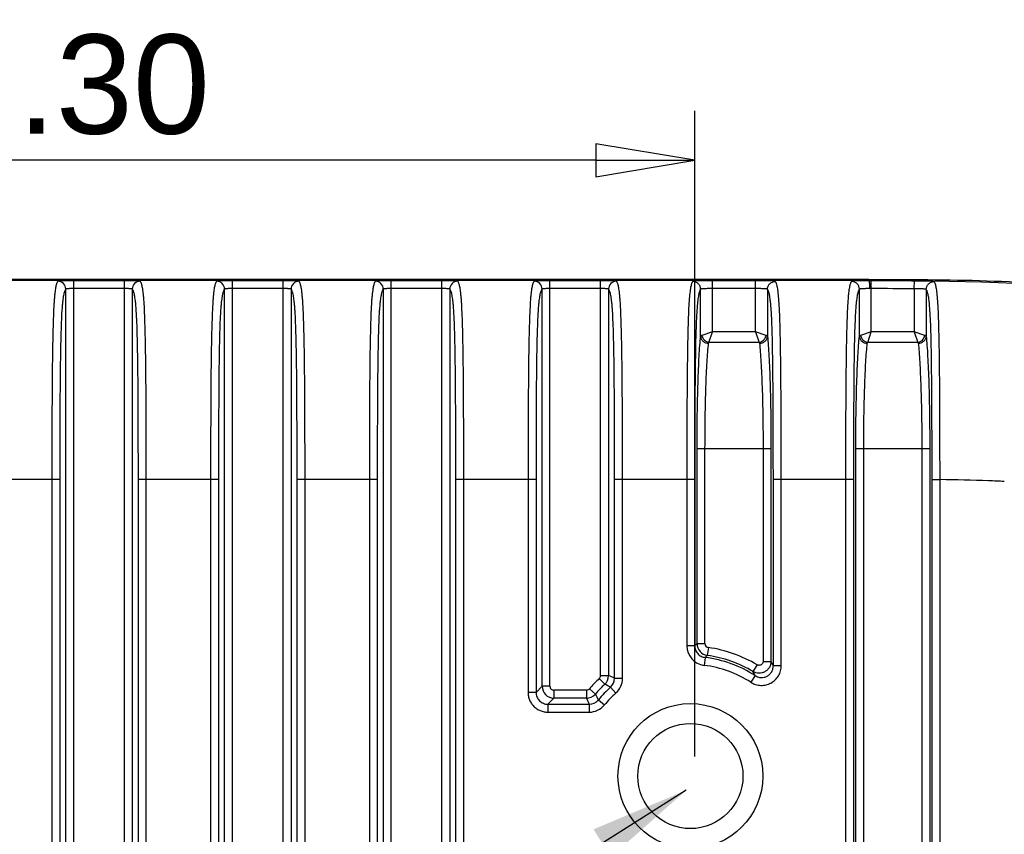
# Model space of a CAD drawing. Header units: millimetres. Extents: x 2556 to 2984, y -1556 to -1254.
# Tile 50 of 53: x 2894 to 2918, y -1388 to -1368. Entities that reach past the tile are written whole.
import ezdxf

# ---------------------------------------------------------------- set-up
doc = ezdxf.new("R2010")
doc.units = ezdxf.units.MM
doc.layers.add('06___PRT_ALL_SURFS', color=7, linetype='Continuous')
doc.styles.add('HANA', font='arial.ttf')
doc.styles.get("Standard").update_dxf_attribs({"font": 'AcadEref.ttf'})
doc.dimstyles.new('HANA$7', dxfattribs={"dimtxt": 2.5, "dimasz": 2.5, "dimexe": 0.5, "dimexo": 0.2, "dimgap": 0.5, "dimtad": 1, "dimzin": 1, "dimdsep": 46, "dimtxsty": 'HANA', "dimcen": 0, "dimclrd": 3, "dimclre": 3, "dimclrt": 4, "dimadec": 0, "dimazin": 0, "dimtfac": 1, "dimtmove": 0, "dimatfit": 3, "dimfxl": 0, "dimtzin": 0, "dimarcsym": 0})
doc.dimstyles.get("Standard").update_dxf_attribs({"dimtxt": 0.15625, "dimasz": 0.1875, "dimexe": 0.18, "dimexo": 0.0625, "dimgap": 0.09, "dimtad": 0, "dimtih": 1, "dimtoh": 1, "dimdec": 3, "dimzin": 4, "dimdsep": 46, "dimtxsty": 'Standard', "dimblk": 'CLOSED', "dimblk1": 'CLOSED', "dimblk2": 'CLOSED', "dimcen": 0.09, "dimadec": 0, "dimazin": 0, "dimtp": 0.001, "dimtm": 0.001, "dimtfac": 1, "dimtdec": 3, "dimtofl": 0, "dimtmove": 0, "dimatfit": 3, "dimldrblk": 'CLOSED', "dimfxl": 0, "dimtolj": 1, "dimtzin": 4, "dimarcsym": 0})

# ---------------------------------------------------------------- blocks, each defined once
blk = doc.blocks.new('_CLOSED')
at = {"color": 0, "linetype": 'ByBlock'}
for p, q in [((0, 0), (-1, 0.1667)), ((-1, 0.1667), (-1, -0.1667)), ((-1, -0.1667), (0, 0)), ((-1, 0), (0, 0))]:
    blk.add_line(p, q, dxfattribs=at)
blk = doc.blocks.new('*D34')
at = {"color": 0, "lineweight": -2}
for p, q in [((2874.335, -1386.492), (2874.335, -1370.223)), ((2919.335, -1386.492), (2919.335, -1370.223)), ((2916.835, -1371.473), (2876.835, -1371.473))]:
    blk.add_line(p, q, dxfattribs=at)
at = {"layer": 'Defpoints', "color": 0}
for p in [(2874.335, -1371.473), (2874.335, -1387.117), (2919.335, -1387.117)]:
    blk.add_point(p, dxfattribs=at)
at = {"color": 0, "lineweight": -2, "xscale": 2.5, "yscale": 2.5, "zscale": 2.5, "rotation": 180}
blk.add_blockref('_CLOSED', (2874.335, -1371.473), dxfattribs=at)
at = {"color": 0, "lineweight": -2, "xscale": 2.5, "yscale": 2.5, "zscale": 2.5}
blk.add_blockref('_CLOSED', (2919.335, -1371.473), dxfattribs=at)
at = {"color": 0, "insert": (2898.389, -1369.571), "char_height": 2.5, "attachment_point": 5}
blk.add_mtext('\\fArial|b0|i0|c0|p34;\\C3;45.00%%P0.30', dxfattribs=at)

msp = doc.modelspace()

# ---------------------------------------------------------------- linework, layer by layer
at = {"color": 7, "linetype": 'Continuous'}
for p, q in [((2914.981, -1374.505), (2860.981, -1374.505)), ((2894.744, -1399.256), (2894.744, -1374.718)), ((2894.943, -1399.468), (2894.943, -1374.506)), ((2896.218, -1374.506), (2894.943, -1374.506)), ((2896.218, -1374.706), (2894.943, -1374.706)), ((2896.218, -1399.468), (2896.218, -1374.506)), ((2896.418, -1374.718), (2896.418, -1399.256)), ((2898.744, -1399.256), (2898.744, -1374.718)), ((2898.943, -1399.468), (2898.943, -1374.506)), ((2900.218, -1374.506), (2898.943, -1374.506)), ((2900.218, -1374.706), (2898.943, -1374.706)), ((2900.218, -1399.468), (2900.218, -1374.506)), ((2900.418, -1374.718), (2900.418, -1399.256)), ((2902.744, -1399.256), (2902.744, -1374.718)), ((2902.943, -1399.468), (2902.943, -1374.506)), ((2904.218, -1374.506), (2902.943, -1374.506)), ((2904.218, -1374.706), (2902.943, -1374.706)), ((2904.218, -1399.468), (2904.218, -1374.506)), ((2904.418, -1374.718), (2904.418, -1399.256)), ((2906.744, -1384.725), (2906.744, -1374.718)), ((2906.943, -1384.725), (2906.943, -1374.506)), ((2908.218, -1374.506), (2906.943, -1374.506)), ((2908.218, -1374.706), (2906.943, -1374.706)), ((2908.218, -1384.456), (2908.218, -1374.506)), ((2908.418, -1374.718), (2908.418, -1384.456)), ((2910.739, -1375.907), (2910.739, -1374.724)), ((2912.123, -1374.506), (2911.038, -1374.506)), ((2911.038, -1375.797), (2911.038, -1374.506)), ((2912.123, -1374.706), (2911.038, -1374.706)), ((2912.123, -1375.797), (2912.123, -1374.506)), ((2912.423, -1374.724), (2912.423, -1375.907)), ((2914.739, -1375.907), (2914.739, -1374.724)), ((2914.981, -1374.506), (2914.981, -1374.505)), ((2915.038, -1374.506), (2914.981, -1374.506)), ((2915.038, -1374.706), (2915.038, -1374.506)), ((2916.124, -1374.508), (2915.038, -1374.506)), ((2915.038, -1375.797), (2915.038, -1374.706)), ((2916.123, -1374.708), (2916.124, -1374.508)), ((2916.123, -1374.708), (2916.123, -1375.797)), ((2916.423, -1374.73), (2916.423, -1375.907)), ((2911.038, -1375.797), (2910.771, -1375.886)), ((2910.949, -1376.065), (2911.038, -1375.797)), ((2912.123, -1375.797), (2911.038, -1375.797)), ((2912.39, -1375.886), (2912.123, -1375.797)), ((2912.123, -1375.797), (2912.212, -1376.065)), ((2915.038, -1375.797), (2914.771, -1375.886)), ((2914.949, -1376.065), (2915.038, -1375.797)), ((2916.123, -1375.797), (2915.038, -1375.797)), ((2916.39, -1375.886), (2916.123, -1375.797)), ((2916.123, -1375.797), (2916.212, -1376.065)), ((2910.949, -1376.065), (2910.939, -1376.084)), ((2912.212, -1376.065), (2910.949, -1376.065)), ((2912.212, -1376.065), (2912.223, -1376.084)), ((2914.949, -1376.065), (2914.939, -1376.084)), ((2916.212, -1376.065), (2914.949, -1376.065)), ((2916.212, -1376.065), (2916.223, -1376.084)), ((2910.649, -1378.737), (2912.512, -1378.737)), ((2910.649, -1383.652), (2910.649, -1378.737)), ((2910.849, -1383.652), (2910.849, -1378.737)), ((2912.312, -1378.737), (2912.312, -1384.098)), ((2912.512, -1378.737), (2912.512, -1384.098)), ((2914.649, -1378.737), (2916.512, -1378.737)), ((2914.649, -1395.238), (2914.649, -1378.737)), ((2914.849, -1395.238), (2914.849, -1378.737)), ((2916.312, -1378.737), (2916.312, -1395.238)), ((2916.512, -1378.737), (2916.512, -1395.238)), ((2892.571, -1379.51), (2894.591, -1379.51)), ((2894.391, -1379.51), (2894.391, -1394.464)), ((2894.591, -1379.51), (2894.591, -1394.464)), ((2896.571, -1394.464), (2896.571, -1379.51)), ((2896.571, -1379.51), (2898.591, -1379.51)), ((2896.771, -1394.464), (2896.771, -1379.51)), ((2898.391, -1379.51), (2898.391, -1394.464)), ((2898.591, -1379.51), (2898.591, -1394.464)), ((2900.571, -1394.464), (2900.571, -1379.51)), ((2900.571, -1379.51), (2902.591, -1379.51)), ((2900.771, -1394.464), (2900.771, -1379.51)), ((2902.391, -1379.51), (2902.391, -1394.464)), ((2902.591, -1379.51), (2902.591, -1394.464)), ((2904.571, -1379.51), (2906.591, -1379.51)), ((2904.571, -1394.464), (2904.571, -1379.51)), ((2904.771, -1394.464), (2904.771, -1379.51)), ((2906.391, -1379.51), (2906.391, -1384.878)), ((2906.591, -1379.51), (2906.591, -1384.878)), ((2908.571, -1379.51), (2910.591, -1379.51)), ((2908.571, -1384.523), (2908.571, -1379.51)), ((2908.771, -1384.523), (2908.771, -1379.51)), ((2910.391, -1379.51), (2910.391, -1383.703)), ((2910.591, -1379.51), (2910.591, -1383.703)), ((2912.571, -1379.51), (2914.591, -1379.51)), ((2912.571, -1384.204), (2912.571, -1379.51)), ((2912.771, -1384.204), (2912.771, -1379.51)), ((2914.391, -1379.51), (2914.391, -1394.464)), ((2914.591, -1379.51), (2914.591, -1394.464)), ((2916.571, -1379.518), (2916.771, -1379.518)), ((2916.571, -1394.456), (2916.571, -1379.518)), ((2916.771, -1394.456), (2916.771, -1379.518)), ((2910.849, -1383.652), (2910.649, -1383.652)), ((2910.591, -1383.703), (2910.391, -1383.703)), ((2910.935, -1383.751), (2910.907, -1383.948)), ((2910.853, -1384), (2910.828, -1384.199)), ((2912.312, -1384.098), (2912.512, -1384.098)), ((2912.161, -1384.184), (2912.058, -1384.355)), ((2912.571, -1384.204), (2912.771, -1384.204)), ((2908.186, -1384.529), (2908.323, -1384.675)), ((2908.218, -1384.456), (2908.418, -1384.456)), ((2908.571, -1384.523), (2908.771, -1384.523)), ((2912.109, -1384.456), (2912.001, -1384.624)), ((2906.591, -1384.878), (2906.391, -1384.878)), ((2906.744, -1384.725), (2906.591, -1384.878)), ((2906.943, -1384.725), (2906.744, -1384.725)), ((2907.86, -1384.824), (2907.043, -1384.824)), ((2907.043, -1384.824), (2907.043, -1385.024)), ((2907.86, -1384.824), (2907.86, -1385.024)), ((2907.935, -1384.79), (2908.086, -1384.92)), ((2908.471, -1384.746), (2908.605, -1384.895)), ((2907.043, -1385.024), (2906.89, -1385.177)), ((2907.86, -1385.024), (2907.043, -1385.024)), ((2908.162, -1385.069), (2908.315, -1385.196)), ((2906.89, -1385.177), (2907.931, -1385.177)), ((2906.89, -1385.177), (2906.89, -1385.377)), ((2906.89, -1385.377), (2907.931, -1385.377)), ((2907.931, -1385.177), (2907.931, -1385.377))]:
    msp.add_line(p, q, dxfattribs=at)
msp.add_lwpolyline([(2914.981, -1374.505), (2916.05, -1374.507), (2917.003, -1374.516), (2917.818, -1374.534), (2918.448, -1374.557), (2918.926, -1374.581), (2919.369, -1374.609), (2919.809, -1374.643), (2920.212, -1374.68), (2920.596, -1374.721), (2920.964, -1374.766), (2921.313, -1374.814), (2921.648, -1374.865), (2921.973, -1374.92), (2922.284, -1374.978), (2922.586, -1375.039), (2922.878, -1375.102), (2923.181, -1375.174)], dxfattribs=at)
for radius in [1.825, 1.325]:
    msp.add_circle((2910.481, -1386.987), radius, dxfattribs=at)
for centre, radius, start, end in [((2894.543, -1374.719), 0.2, 0.1837, 89.815), ((2896.618, -1374.719), 0.2, 90.185, 179.8163), ((2898.543, -1374.719), 0.2, 0.1837, 89.815), ((2900.618, -1374.719), 0.2, 90.185, 179.8163), ((2902.543, -1374.719), 0.2, 0.1837, 89.815), ((2904.618, -1374.719), 0.2, 90.185, 179.8163), ((2906.543, -1374.719), 0.2, 0.1837, 89.815), ((2908.618, -1374.719), 0.2, 90.185, 179.8163), ((2915.043, -1383.894), 9.188, 90.0261, 90.2412), ((2915.178, -1587.574), 212.867, 89.74571, 90.03768), ((2917.31, -1391.313), 10.152, 131.0038, 131.4446), ((2910.95, -1383.651), 0.3, 180.0982, 261.9105), ((2910.949, -1383.652), 0.0998, 179.9785, 262.0302), ((2910.89, -1383.703), 0.499, 179.9776, 262.9144), ((2910.481, -1386.987), 3.268, 59.0606, 82.0087), ((2916.893, -1390.228), 8.675, 133.6257, 134.122), ((2910.481, -1386.987), 3.01, 57.2477, 82.892), ((2910.481, -1386.987), 3.069, 59.0606, 82.0087), ((2905.881, -1387.855), 7.622, 28.6247, 29.5334), ((2910.481, -1386.987), 2.81, 57.2477, 82.892), ((2905.743, -1387.6), 7.1, 26.2816, 27.1909), ((2910.481, -1386.987), 3.363, 133.0252, 139.1985), ((2908.118, -1384.456), 0.0999, 313.0221, 0.0031), ((2908.118, -1384.456), 0.3, 313.0717, 359.9535), ((2901.761, -1399.777), 16.705, 65.9437, 66.5174), ((2908.272, -1384.524), 0.299, 311.8298, 0.0543), ((2908.271, -1384.523), 0.499, 311.8809, 0.0032), ((2907.044, -1384.724), 0.3, 180.1149, 269.8851), ((2907.043, -1384.725), 0.0998, 179.9711, 270.0289), ((2910.481, -1386.987), 3.163, 133.0252, 139.1985), ((2910.481, -1386.987), 3.01, 131.8841, 140.4011), ((2910.481, -1386.987), 2.81, 131.8841, 140.4011), ((2902.529, -1396.922), 13.548, 63.9848, 64.6824), ((2907.859, -1384.724), 0.3, 270.0491, 319.1494), ((2922.402, -1378.368), 15.994, 204.5942, 205.1988), ((2907.931, -1384.878), 0.299, 269.9418, 320.4592), ((2919.726, -1379.118), 13.006, 206.4966, 207.2289), ((2907.931, -1384.878), 0.499, 269.9962, 320.4049)]:
    msp.add_arc(centre, radius, start, end, dxfattribs=at)
for points, knots in [([(2914.981, -1374.475), (2915.971, -1374.475), (2917.954, -1374.476), (2919.935, -1374.605), (2920.919, -1374.73)], [0, 0, 0, 0, 0.499569, 1, 1, 1, 1]), ([(2894.544, -1374.519), (2894.54, -1374.523), (2894.532, -1374.534), (2894.521, -1374.554), (2894.51, -1374.581), (2894.5, -1374.616), (2894.489, -1374.661), (2894.479, -1374.718), (2894.47, -1374.788), (2894.46, -1374.874), (2894.451, -1374.977), (2894.44, -1375.15), (2894.428, -1375.407), (2894.418, -1375.754), (2894.409, -1376.138), (2894.403, -1376.544), (2894.398, -1377.101), (2894.394, -1377.807), (2894.391, -1378.657), (2894.391, -1379.226), (2894.391, -1379.51)], [0, 0, 0, 0, 0.003495, 0.007966, 0.013684, 0.020939, 0.030062, 0.041426, 0.055444, 0.072538, 0.093085, 0.117321, 0.176576, 0.247378, 0.325243, 0.406806, 0.490216, 0.65935, 0.829551, 1, 1, 1, 1]), ([(2894.943, -1374.506), (2894.918, -1374.506), (2894.868, -1374.506), (2894.796, -1374.507), (2894.729, -1374.507), (2894.678, -1374.508), (2894.641, -1374.509), (2894.618, -1374.51), (2894.598, -1374.511), (2894.581, -1374.512), (2894.567, -1374.513), (2894.556, -1374.515), (2894.549, -1374.516), (2894.546, -1374.518), (2894.544, -1374.518), (2894.544, -1374.519)], [0, 0, 0, 0, 0.190308, 0.373421, 0.542515, 0.691443, 0.756677, 0.815005, 0.865956, 0.909136, 0.944241, 0.971061, 0.989531, 0.995707, 1, 1, 1, 1]), ([(2894.744, -1374.718), (2894.74, -1374.722), (2894.732, -1374.733), (2894.721, -1374.752), (2894.711, -1374.777), (2894.7, -1374.811), (2894.69, -1374.853), (2894.679, -1374.907), (2894.669, -1374.974), (2894.66, -1375.056), (2894.651, -1375.155), (2894.638, -1375.323), (2894.626, -1375.574), (2894.616, -1375.912), (2894.605, -1376.417), (2894.598, -1377.076), (2894.593, -1377.882), (2894.591, -1378.695), (2894.591, -1379.238), (2894.591, -1379.51)], [0, 0, 0, 0, 0.003502, 0.007948, 0.013604, 0.020761, 0.029752, 0.040968, 0.054855, 0.071891, 0.092521, 0.117037, 0.177352, 0.249214, 0.327621, 0.492514, 0.660982, 0.83038, 1, 1, 1, 1]), ([(2894.943, -1374.706), (2894.931, -1374.706), (2894.906, -1374.706), (2894.87, -1374.707), (2894.837, -1374.707), (2894.807, -1374.708), (2894.783, -1374.71), (2894.764, -1374.712), (2894.752, -1374.714), (2894.746, -1374.716), (2894.744, -1374.718), (2894.744, -1374.718)], [0, 0, 0, 0, 0.187596, 0.368436, 0.536017, 0.68433, 0.808125, 0.903188, 0.966806, 0.98681, 1, 1, 1, 1]), ([(2896.617, -1374.519), (2896.617, -1374.518), (2896.616, -1374.518), (2896.612, -1374.516), (2896.605, -1374.515), (2896.595, -1374.513), (2896.581, -1374.512), (2896.564, -1374.511), (2896.543, -1374.51), (2896.52, -1374.509), (2896.484, -1374.508), (2896.433, -1374.507), (2896.366, -1374.507), (2896.293, -1374.506), (2896.243, -1374.506), (2896.218, -1374.506)], [0, 0, 0, 0, 0.004293, 0.010468, 0.028935, 0.055753, 0.090856, 0.134034, 0.184983, 0.24331, 0.308543, 0.457468, 0.626561, 0.809675, 1, 1, 1, 1]), ([(2896.418, -1374.718), (2896.417, -1374.718), (2896.416, -1374.716), (2896.41, -1374.714), (2896.398, -1374.712), (2896.379, -1374.71), (2896.354, -1374.708), (2896.325, -1374.707), (2896.291, -1374.707), (2896.255, -1374.706), (2896.231, -1374.706), (2896.218, -1374.706)], [0, 0, 0, 0, 0.013189, 0.03319, 0.096804, 0.191864, 0.315655, 0.463967, 0.631547, 0.812387, 1, 1, 1, 1]), ([(2896.571, -1379.51), (2896.571, -1379.238), (2896.57, -1378.695), (2896.568, -1377.882), (2896.564, -1377.076), (2896.556, -1376.417), (2896.546, -1375.912), (2896.535, -1375.574), (2896.523, -1375.324), (2896.511, -1375.155), (2896.502, -1375.056), (2896.492, -1374.974), (2896.482, -1374.907), (2896.472, -1374.853), (2896.461, -1374.811), (2896.451, -1374.777), (2896.44, -1374.752), (2896.43, -1374.733), (2896.422, -1374.722), (2896.418, -1374.718)], [0, 0, 0, 0, 0.169621, 0.33902, 0.507487, 0.672376, 0.750781, 0.822641, 0.882958, 0.907475, 0.928106, 0.945143, 0.959031, 0.970248, 0.97924, 0.986396, 0.992052, 0.996498, 1, 1, 1, 1]), ([(2896.771, -1379.51), (2896.771, -1379.226), (2896.77, -1378.657), (2896.768, -1377.807), (2896.764, -1377.101), (2896.758, -1376.544), (2896.752, -1376.138), (2896.744, -1375.754), (2896.733, -1375.407), (2896.722, -1375.15), (2896.71, -1374.977), (2896.701, -1374.874), (2896.692, -1374.788), (2896.682, -1374.718), (2896.672, -1374.661), (2896.662, -1374.616), (2896.651, -1374.581), (2896.64, -1374.554), (2896.63, -1374.534), (2896.622, -1374.523), (2896.617, -1374.519)], [0, 0, 0, 0, 0.17045, 0.340652, 0.509785, 0.593193, 0.674754, 0.752616, 0.823417, 0.882674, 0.90691, 0.927459, 0.944554, 0.958573, 0.969938, 0.979061, 0.986317, 0.992034, 0.996505, 1, 1, 1, 1]), ([(2898.544, -1374.519), (2898.54, -1374.523), (2898.532, -1374.534), (2898.521, -1374.554), (2898.51, -1374.581), (2898.5, -1374.616), (2898.489, -1374.661), (2898.479, -1374.718), (2898.47, -1374.788), (2898.46, -1374.874), (2898.451, -1374.977), (2898.44, -1375.15), (2898.428, -1375.407), (2898.418, -1375.754), (2898.409, -1376.138), (2898.403, -1376.544), (2898.398, -1377.101), (2898.394, -1377.807), (2898.391, -1378.657), (2898.391, -1379.226), (2898.391, -1379.51)], [0, 0, 0, 0, 0.003495, 0.007966, 0.013684, 0.020939, 0.030062, 0.041426, 0.055444, 0.072538, 0.093085, 0.117321, 0.176576, 0.247378, 0.325243, 0.406806, 0.490216, 0.65935, 0.829551, 1, 1, 1, 1]), ([(2898.943, -1374.506), (2898.918, -1374.506), (2898.868, -1374.506), (2898.796, -1374.507), (2898.729, -1374.507), (2898.678, -1374.508), (2898.641, -1374.509), (2898.618, -1374.51), (2898.598, -1374.511), (2898.581, -1374.512), (2898.567, -1374.513), (2898.556, -1374.515), (2898.549, -1374.516), (2898.546, -1374.518), (2898.544, -1374.518), (2898.544, -1374.519)], [0, 0, 0, 0, 0.190308, 0.373421, 0.542515, 0.691443, 0.756677, 0.815005, 0.865956, 0.909136, 0.944241, 0.971061, 0.989531, 0.995707, 1, 1, 1, 1]), ([(2898.744, -1374.718), (2898.74, -1374.722), (2898.732, -1374.733), (2898.721, -1374.752), (2898.711, -1374.777), (2898.7, -1374.811), (2898.69, -1374.853), (2898.679, -1374.907), (2898.669, -1374.974), (2898.66, -1375.056), (2898.651, -1375.155), (2898.638, -1375.323), (2898.626, -1375.574), (2898.616, -1375.912), (2898.605, -1376.417), (2898.598, -1377.076), (2898.593, -1377.882), (2898.591, -1378.695), (2898.591, -1379.238), (2898.591, -1379.51)], [0, 0, 0, 0, 0.003502, 0.007948, 0.013604, 0.020761, 0.029752, 0.040968, 0.054855, 0.071891, 0.092521, 0.117037, 0.177352, 0.249214, 0.327621, 0.492514, 0.660982, 0.83038, 1, 1, 1, 1]), ([(2898.943, -1374.706), (2898.931, -1374.706), (2898.906, -1374.706), (2898.87, -1374.707), (2898.837, -1374.707), (2898.807, -1374.708), (2898.783, -1374.71), (2898.764, -1374.712), (2898.752, -1374.714), (2898.746, -1374.716), (2898.744, -1374.718), (2898.744, -1374.718)], [0, 0, 0, 0, 0.187596, 0.368436, 0.536017, 0.68433, 0.808125, 0.903188, 0.966806, 0.98681, 1, 1, 1, 1]), ([(2900.617, -1374.519), (2900.617, -1374.518), (2900.616, -1374.518), (2900.612, -1374.516), (2900.605, -1374.515), (2900.595, -1374.513), (2900.581, -1374.512), (2900.564, -1374.511), (2900.543, -1374.51), (2900.52, -1374.509), (2900.484, -1374.508), (2900.433, -1374.507), (2900.366, -1374.507), (2900.293, -1374.506), (2900.243, -1374.506), (2900.218, -1374.506)], [0, 0, 0, 0, 0.004293, 0.010468, 0.028935, 0.055753, 0.090856, 0.134034, 0.184983, 0.24331, 0.308543, 0.457468, 0.626561, 0.809675, 1, 1, 1, 1]), ([(2900.418, -1374.718), (2900.417, -1374.718), (2900.416, -1374.716), (2900.41, -1374.714), (2900.398, -1374.712), (2900.379, -1374.71), (2900.354, -1374.708), (2900.325, -1374.707), (2900.291, -1374.707), (2900.255, -1374.706), (2900.231, -1374.706), (2900.218, -1374.706)], [0, 0, 0, 0, 0.013189, 0.03319, 0.096804, 0.191864, 0.315655, 0.463967, 0.631547, 0.812387, 1, 1, 1, 1]), ([(2900.571, -1379.51), (2900.571, -1379.238), (2900.57, -1378.695), (2900.568, -1377.882), (2900.564, -1377.076), (2900.556, -1376.417), (2900.546, -1375.912), (2900.535, -1375.574), (2900.523, -1375.324), (2900.511, -1375.155), (2900.502, -1375.056), (2900.492, -1374.974), (2900.482, -1374.907), (2900.472, -1374.853), (2900.461, -1374.811), (2900.451, -1374.777), (2900.44, -1374.752), (2900.43, -1374.733), (2900.422, -1374.722), (2900.418, -1374.718)], [0, 0, 0, 0, 0.169621, 0.33902, 0.507487, 0.672376, 0.750781, 0.822641, 0.882958, 0.907475, 0.928106, 0.945143, 0.959031, 0.970248, 0.97924, 0.986396, 0.992052, 0.996498, 1, 1, 1, 1]), ([(2900.771, -1379.51), (2900.771, -1379.226), (2900.77, -1378.657), (2900.768, -1377.807), (2900.764, -1377.101), (2900.758, -1376.544), (2900.752, -1376.138), (2900.744, -1375.754), (2900.733, -1375.407), (2900.722, -1375.15), (2900.71, -1374.977), (2900.701, -1374.874), (2900.692, -1374.788), (2900.682, -1374.718), (2900.672, -1374.661), (2900.662, -1374.616), (2900.651, -1374.581), (2900.64, -1374.554), (2900.63, -1374.534), (2900.622, -1374.523), (2900.617, -1374.519)], [0, 0, 0, 0, 0.17045, 0.340652, 0.509785, 0.593193, 0.674754, 0.752616, 0.823417, 0.882674, 0.90691, 0.927459, 0.944554, 0.958573, 0.969938, 0.979061, 0.986317, 0.992034, 0.996505, 1, 1, 1, 1]), ([(2902.544, -1374.519), (2902.54, -1374.523), (2902.532, -1374.534), (2902.521, -1374.554), (2902.51, -1374.581), (2902.5, -1374.616), (2902.489, -1374.661), (2902.479, -1374.718), (2902.47, -1374.788), (2902.46, -1374.874), (2902.451, -1374.977), (2902.44, -1375.15), (2902.428, -1375.407), (2902.418, -1375.754), (2902.409, -1376.138), (2902.403, -1376.544), (2902.398, -1377.101), (2902.394, -1377.807), (2902.391, -1378.657), (2902.391, -1379.226), (2902.391, -1379.51)], [0, 0, 0, 0, 0.003495, 0.007966, 0.013684, 0.020939, 0.030062, 0.041426, 0.055444, 0.072538, 0.093085, 0.117321, 0.176576, 0.247378, 0.325243, 0.406806, 0.490216, 0.65935, 0.829551, 1, 1, 1, 1]), ([(2902.943, -1374.506), (2902.918, -1374.506), (2902.868, -1374.506), (2902.796, -1374.507), (2902.729, -1374.507), (2902.678, -1374.508), (2902.641, -1374.509), (2902.618, -1374.51), (2902.598, -1374.511), (2902.581, -1374.512), (2902.567, -1374.513), (2902.556, -1374.515), (2902.549, -1374.516), (2902.546, -1374.518), (2902.544, -1374.518), (2902.544, -1374.519)], [0, 0, 0, 0, 0.190308, 0.373421, 0.542515, 0.691443, 0.756677, 0.815005, 0.865956, 0.909136, 0.944241, 0.971061, 0.989531, 0.995707, 1, 1, 1, 1]), ([(2902.744, -1374.718), (2902.74, -1374.722), (2902.732, -1374.733), (2902.721, -1374.752), (2902.711, -1374.777), (2902.7, -1374.811), (2902.69, -1374.853), (2902.679, -1374.907), (2902.669, -1374.974), (2902.66, -1375.056), (2902.651, -1375.155), (2902.638, -1375.323), (2902.626, -1375.574), (2902.616, -1375.912), (2902.605, -1376.417), (2902.598, -1377.076), (2902.593, -1377.882), (2902.591, -1378.695), (2902.591, -1379.238), (2902.591, -1379.51)], [0, 0, 0, 0, 0.003502, 0.007948, 0.013604, 0.020761, 0.029752, 0.040968, 0.054855, 0.071891, 0.092521, 0.117037, 0.177352, 0.249214, 0.327621, 0.492514, 0.660982, 0.83038, 1, 1, 1, 1]), ([(2902.943, -1374.706), (2902.931, -1374.706), (2902.906, -1374.706), (2902.87, -1374.707), (2902.837, -1374.707), (2902.807, -1374.708), (2902.783, -1374.71), (2902.764, -1374.712), (2902.752, -1374.714), (2902.746, -1374.716), (2902.744, -1374.718), (2902.744, -1374.718)], [0, 0, 0, 0, 0.187596, 0.368436, 0.536017, 0.68433, 0.808125, 0.903188, 0.966806, 0.98681, 1, 1, 1, 1]), ([(2904.617, -1374.519), (2904.617, -1374.518), (2904.616, -1374.518), (2904.612, -1374.516), (2904.605, -1374.515), (2904.595, -1374.513), (2904.581, -1374.512), (2904.564, -1374.511), (2904.543, -1374.51), (2904.52, -1374.509), (2904.484, -1374.508), (2904.433, -1374.507), (2904.366, -1374.507), (2904.293, -1374.506), (2904.243, -1374.506), (2904.218, -1374.506)], [0, 0, 0, 0, 0.004293, 0.010468, 0.028935, 0.055753, 0.090856, 0.134034, 0.184983, 0.24331, 0.308543, 0.457468, 0.626561, 0.809675, 1, 1, 1, 1]), ([(2904.418, -1374.718), (2904.417, -1374.718), (2904.416, -1374.716), (2904.41, -1374.714), (2904.398, -1374.712), (2904.379, -1374.71), (2904.354, -1374.708), (2904.325, -1374.707), (2904.291, -1374.707), (2904.255, -1374.706), (2904.231, -1374.706), (2904.218, -1374.706)], [0, 0, 0, 0, 0.013189, 0.03319, 0.096804, 0.191864, 0.315655, 0.463967, 0.631547, 0.812387, 1, 1, 1, 1]), ([(2904.571, -1379.51), (2904.571, -1379.238), (2904.57, -1378.695), (2904.568, -1377.882), (2904.564, -1377.076), (2904.556, -1376.417), (2904.546, -1375.912), (2904.535, -1375.574), (2904.523, -1375.324), (2904.511, -1375.155), (2904.502, -1375.056), (2904.492, -1374.974), (2904.482, -1374.907), (2904.472, -1374.853), (2904.461, -1374.811), (2904.451, -1374.777), (2904.44, -1374.752), (2904.43, -1374.733), (2904.422, -1374.722), (2904.418, -1374.718)], [0, 0, 0, 0, 0.169621, 0.33902, 0.507487, 0.672376, 0.750781, 0.822641, 0.882958, 0.907475, 0.928106, 0.945143, 0.959031, 0.970248, 0.97924, 0.986396, 0.992052, 0.996498, 1, 1, 1, 1]), ([(2904.771, -1379.51), (2904.771, -1379.226), (2904.77, -1378.657), (2904.768, -1377.807), (2904.764, -1377.101), (2904.758, -1376.544), (2904.752, -1376.138), (2904.744, -1375.754), (2904.733, -1375.407), (2904.722, -1375.15), (2904.71, -1374.977), (2904.701, -1374.874), (2904.692, -1374.788), (2904.682, -1374.718), (2904.672, -1374.661), (2904.662, -1374.616), (2904.651, -1374.581), (2904.64, -1374.554), (2904.63, -1374.534), (2904.622, -1374.523), (2904.617, -1374.519)], [0, 0, 0, 0, 0.17045, 0.340652, 0.509785, 0.593193, 0.674754, 0.752616, 0.823417, 0.882674, 0.90691, 0.927459, 0.944554, 0.958573, 0.969938, 0.979061, 0.986317, 0.992034, 0.996505, 1, 1, 1, 1]), ([(2906.544, -1374.519), (2906.54, -1374.523), (2906.532, -1374.534), (2906.521, -1374.554), (2906.51, -1374.581), (2906.5, -1374.616), (2906.489, -1374.661), (2906.479, -1374.718), (2906.47, -1374.788), (2906.46, -1374.874), (2906.451, -1374.977), (2906.44, -1375.15), (2906.428, -1375.407), (2906.418, -1375.754), (2906.409, -1376.138), (2906.403, -1376.544), (2906.398, -1377.101), (2906.394, -1377.807), (2906.391, -1378.657), (2906.391, -1379.226), (2906.391, -1379.51)], [0, 0, 0, 0, 0.003495, 0.007966, 0.013684, 0.020939, 0.030062, 0.041426, 0.055444, 0.072538, 0.093085, 0.117321, 0.176576, 0.247378, 0.325243, 0.406806, 0.490216, 0.65935, 0.829551, 1, 1, 1, 1]), ([(2906.943, -1374.506), (2906.918, -1374.506), (2906.868, -1374.506), (2906.796, -1374.507), (2906.729, -1374.507), (2906.678, -1374.508), (2906.641, -1374.509), (2906.618, -1374.51), (2906.598, -1374.511), (2906.581, -1374.512), (2906.567, -1374.513), (2906.556, -1374.515), (2906.549, -1374.516), (2906.546, -1374.518), (2906.544, -1374.518), (2906.544, -1374.519)], [0, 0, 0, 0, 0.190308, 0.373421, 0.542515, 0.691443, 0.756677, 0.815005, 0.865956, 0.909136, 0.944241, 0.971061, 0.989531, 0.995707, 1, 1, 1, 1]), ([(2906.744, -1374.718), (2906.74, -1374.722), (2906.732, -1374.733), (2906.721, -1374.752), (2906.711, -1374.777), (2906.7, -1374.811), (2906.69, -1374.853), (2906.679, -1374.907), (2906.669, -1374.974), (2906.66, -1375.056), (2906.651, -1375.155), (2906.638, -1375.323), (2906.626, -1375.574), (2906.616, -1375.912), (2906.605, -1376.417), (2906.598, -1377.076), (2906.593, -1377.882), (2906.591, -1378.695), (2906.591, -1379.238), (2906.591, -1379.51)], [0, 0, 0, 0, 0.003502, 0.007948, 0.013604, 0.020761, 0.029752, 0.040968, 0.054855, 0.071891, 0.092521, 0.117037, 0.177352, 0.249214, 0.327621, 0.492514, 0.660982, 0.83038, 1, 1, 1, 1]), ([(2906.943, -1374.706), (2906.931, -1374.706), (2906.906, -1374.706), (2906.87, -1374.707), (2906.837, -1374.707), (2906.807, -1374.708), (2906.783, -1374.71), (2906.764, -1374.712), (2906.752, -1374.714), (2906.746, -1374.716), (2906.744, -1374.718), (2906.744, -1374.718)], [0, 0, 0, 0, 0.187596, 0.368436, 0.536017, 0.68433, 0.808125, 0.903188, 0.966806, 0.98681, 1, 1, 1, 1]), ([(2908.617, -1374.519), (2908.617, -1374.518), (2908.616, -1374.518), (2908.612, -1374.516), (2908.605, -1374.515), (2908.595, -1374.513), (2908.581, -1374.512), (2908.564, -1374.511), (2908.543, -1374.51), (2908.52, -1374.509), (2908.484, -1374.508), (2908.433, -1374.507), (2908.366, -1374.507), (2908.293, -1374.506), (2908.243, -1374.506), (2908.218, -1374.506)], [0, 0, 0, 0, 0.004293, 0.010468, 0.028935, 0.055753, 0.090856, 0.134034, 0.184983, 0.24331, 0.308543, 0.457468, 0.626561, 0.809675, 1, 1, 1, 1]), ([(2908.418, -1374.718), (2908.417, -1374.718), (2908.416, -1374.716), (2908.41, -1374.714), (2908.398, -1374.712), (2908.379, -1374.71), (2908.354, -1374.708), (2908.325, -1374.707), (2908.291, -1374.707), (2908.255, -1374.706), (2908.231, -1374.706), (2908.218, -1374.706)], [0, 0, 0, 0, 0.013189, 0.03319, 0.096804, 0.191864, 0.315655, 0.463967, 0.631547, 0.812387, 1, 1, 1, 1]), ([(2908.571, -1379.51), (2908.571, -1379.238), (2908.57, -1378.695), (2908.568, -1377.882), (2908.564, -1377.076), (2908.556, -1376.417), (2908.546, -1375.912), (2908.535, -1375.574), (2908.523, -1375.324), (2908.511, -1375.155), (2908.502, -1375.056), (2908.492, -1374.974), (2908.482, -1374.907), (2908.472, -1374.853), (2908.461, -1374.811), (2908.451, -1374.777), (2908.44, -1374.752), (2908.43, -1374.733), (2908.422, -1374.722), (2908.418, -1374.718)], [0, 0, 0, 0, 0.169621, 0.33902, 0.507487, 0.672376, 0.750781, 0.822641, 0.882958, 0.907475, 0.928106, 0.945143, 0.959031, 0.970248, 0.97924, 0.986396, 0.992052, 0.996498, 1, 1, 1, 1]), ([(2908.771, -1379.51), (2908.771, -1379.226), (2908.77, -1378.657), (2908.768, -1377.807), (2908.764, -1377.101), (2908.758, -1376.544), (2908.752, -1376.138), (2908.744, -1375.754), (2908.733, -1375.407), (2908.722, -1375.15), (2908.71, -1374.977), (2908.701, -1374.874), (2908.692, -1374.788), (2908.682, -1374.718), (2908.672, -1374.661), (2908.662, -1374.616), (2908.651, -1374.581), (2908.64, -1374.554), (2908.63, -1374.534), (2908.622, -1374.523), (2908.617, -1374.519)], [0, 0, 0, 0, 0.17045, 0.340652, 0.509785, 0.593193, 0.674754, 0.752616, 0.823417, 0.882674, 0.90691, 0.927459, 0.944554, 0.958573, 0.969938, 0.979061, 0.986317, 0.992034, 0.996505, 1, 1, 1, 1]), ([(2910.539, -1374.524), (2910.535, -1374.529), (2910.527, -1374.542), (2910.516, -1374.564), (2910.506, -1374.594), (2910.496, -1374.633), (2910.486, -1374.682), (2910.476, -1374.742), (2910.466, -1374.817), (2910.453, -1374.949), (2910.439, -1375.157), (2910.426, -1375.453), (2910.416, -1375.801), (2910.409, -1376.184), (2910.403, -1376.585), (2910.397, -1377.135), (2910.393, -1377.831), (2910.391, -1378.669), (2910.391, -1379.23), (2910.391, -1379.51)], [0, 0, 0, 0, 0.00385, 0.008765, 0.015011, 0.02288, 0.032707, 0.044865, 0.059759, 0.077788, 0.12438, 0.184851, 0.255949, 0.333408, 0.414192, 0.49665, 0.663693, 0.831729, 1, 1, 1, 1]), ([(2911.038, -1374.506), (2911.007, -1374.506), (2910.944, -1374.506), (2910.854, -1374.507), (2910.77, -1374.508), (2910.706, -1374.509), (2910.661, -1374.51), (2910.632, -1374.511), (2910.606, -1374.513), (2910.585, -1374.514), (2910.567, -1374.516), (2910.554, -1374.518), (2910.546, -1374.521), (2910.541, -1374.523), (2910.54, -1374.524), (2910.539, -1374.524)], [0, 0, 0, 0, 0.190225, 0.373249, 0.54224, 0.691045, 0.756212, 0.814471, 0.865356, 0.908484, 0.943566, 0.970423, 0.989053, 0.995406, 1, 1, 1, 1]), ([(2910.739, -1374.724), (2910.739, -1374.698), (2910.728, -1374.646), (2910.684, -1374.579), (2910.617, -1374.535), (2910.565, -1374.524), (2910.539, -1374.524)], [0, 0, 0, 0, 0.249817, 0.499899, 0.750041, 1, 1, 1, 1]), ([(2910.739, -1374.724), (2910.735, -1374.729), (2910.727, -1374.74), (2910.717, -1374.762), (2910.706, -1374.79), (2910.696, -1374.827), (2910.686, -1374.873), (2910.676, -1374.93), (2910.666, -1375.002), (2910.652, -1375.129), (2910.638, -1375.331), (2910.624, -1375.62), (2910.614, -1375.959), (2910.604, -1376.459), (2910.597, -1377.111), (2910.593, -1377.906), (2910.591, -1378.707), (2910.591, -1379.242), (2910.591, -1379.51)], [0, 0, 0, 0, 0.003852, 0.008737, 0.014918, 0.02269, 0.032394, 0.044426, 0.059231, 0.077264, 0.124385, 0.185985, 0.25808, 0.336, 0.49907, 0.6654, 0.832595, 1, 1, 1, 1]), ([(2911.038, -1374.706), (2911.019, -1374.706), (2910.982, -1374.706), (2910.928, -1374.707), (2910.878, -1374.707), (2910.834, -1374.709), (2910.797, -1374.711), (2910.772, -1374.713), (2910.756, -1374.716), (2910.748, -1374.718), (2910.742, -1374.72), (2910.739, -1374.723), (2910.739, -1374.724)], [0, 0, 0, 0, 0.187597, 0.368436, 0.536016, 0.684324, 0.808102, 0.90313, 0.938952, 0.966761, 0.986758, 1, 1, 1, 1]), ([(2912.622, -1374.524), (2912.622, -1374.524), (2912.62, -1374.523), (2912.616, -1374.521), (2912.607, -1374.518), (2912.594, -1374.516), (2912.577, -1374.514), (2912.555, -1374.513), (2912.53, -1374.511), (2912.501, -1374.51), (2912.455, -1374.509), (2912.391, -1374.508), (2912.308, -1374.507), (2912.217, -1374.506), (2912.155, -1374.506), (2912.123, -1374.506)], [0, 0, 0, 0, 0.004594, 0.010946, 0.029575, 0.056431, 0.091511, 0.134638, 0.185521, 0.243779, 0.308945, 0.457748, 0.626739, 0.809764, 1, 1, 1, 1]), ([(2912.423, -1374.724), (2912.422, -1374.723), (2912.419, -1374.72), (2912.414, -1374.718), (2912.406, -1374.716), (2912.39, -1374.713), (2912.364, -1374.711), (2912.327, -1374.709), (2912.283, -1374.707), (2912.233, -1374.707), (2912.179, -1374.706), (2912.142, -1374.706), (2912.123, -1374.706)], [0, 0, 0, 0, 0.013242, 0.033237, 0.061044, 0.096865, 0.19189, 0.315666, 0.463973, 0.631552, 0.812392, 1, 1, 1, 1]), ([(2912.423, -1374.724), (2912.423, -1374.698), (2912.433, -1374.646), (2912.478, -1374.579), (2912.544, -1374.535), (2912.596, -1374.524), (2912.622, -1374.524)], [0, 0, 0, 0, 0.249817, 0.499899, 0.750041, 1, 1, 1, 1]), ([(2912.571, -1379.51), (2912.571, -1379.242), (2912.57, -1378.707), (2912.568, -1377.906), (2912.564, -1377.111), (2912.557, -1376.459), (2912.547, -1375.958), (2912.537, -1375.62), (2912.524, -1375.331), (2912.509, -1375.129), (2912.496, -1375.002), (2912.486, -1374.93), (2912.476, -1374.873), (2912.466, -1374.827), (2912.455, -1374.79), (2912.445, -1374.762), (2912.434, -1374.74), (2912.427, -1374.729), (2912.423, -1374.724)], [0, 0, 0, 0, 0.167408, 0.334606, 0.500936, 0.664005, 0.741923, 0.814016, 0.875616, 0.922737, 0.940772, 0.955576, 0.967609, 0.977312, 0.985083, 0.991263, 0.996148, 1, 1, 1, 1]), ([(2912.771, -1379.51), (2912.771, -1379.23), (2912.77, -1378.669), (2912.768, -1377.831), (2912.764, -1377.135), (2912.758, -1376.585), (2912.753, -1376.184), (2912.745, -1375.801), (2912.735, -1375.453), (2912.722, -1375.157), (2912.708, -1374.949), (2912.695, -1374.817), (2912.686, -1374.742), (2912.676, -1374.682), (2912.666, -1374.633), (2912.655, -1374.594), (2912.645, -1374.564), (2912.634, -1374.542), (2912.626, -1374.529), (2912.622, -1374.524)], [0, 0, 0, 0, 0.168274, 0.336313, 0.503356, 0.585813, 0.666596, 0.744052, 0.81515, 0.875621, 0.922214, 0.940243, 0.955137, 0.967296, 0.977122, 0.984991, 0.991235, 0.99615, 1, 1, 1, 1]), ([(2914.539, -1374.524), (2914.535, -1374.529), (2914.527, -1374.542), (2914.516, -1374.564), (2914.506, -1374.594), (2914.496, -1374.633), (2914.486, -1374.682), (2914.476, -1374.742), (2914.466, -1374.817), (2914.453, -1374.949), (2914.439, -1375.157), (2914.426, -1375.453), (2914.416, -1375.801), (2914.409, -1376.184), (2914.403, -1376.585), (2914.397, -1377.135), (2914.393, -1377.831), (2914.391, -1378.669), (2914.391, -1379.23), (2914.391, -1379.51)], [0, 0, 0, 0, 0.00385, 0.008765, 0.015011, 0.02288, 0.032707, 0.044865, 0.059759, 0.077788, 0.12438, 0.184851, 0.255949, 0.333408, 0.414192, 0.49665, 0.663693, 0.831729, 1, 1, 1, 1]), ([(2914.981, -1374.506), (2914.952, -1374.506), (2914.896, -1374.506), (2914.815, -1374.507), (2914.741, -1374.508), (2914.676, -1374.509), (2914.629, -1374.511), (2914.597, -1374.513), (2914.579, -1374.515), (2914.564, -1374.517), (2914.552, -1374.519), (2914.544, -1374.521), (2914.54, -1374.523), (2914.539, -1374.524)], [0, 0, 0, 0, 0.195478, 0.38045, 0.549074, 0.696174, 0.817434, 0.867299, 0.909551, 0.943963, 0.970405, 0.988917, 1, 1, 1, 1]), ([(2914.739, -1374.724), (2914.739, -1374.698), (2914.728, -1374.646), (2914.684, -1374.579), (2914.617, -1374.535), (2914.565, -1374.524), (2914.539, -1374.524)], [0, 0, 0, 0, 0.249817, 0.499899, 0.750041, 1, 1, 1, 1]), ([(2914.739, -1374.724), (2914.735, -1374.729), (2914.727, -1374.74), (2914.717, -1374.762), (2914.706, -1374.79), (2914.696, -1374.827), (2914.686, -1374.873), (2914.676, -1374.93), (2914.666, -1375.002), (2914.652, -1375.129), (2914.638, -1375.331), (2914.624, -1375.62), (2914.614, -1375.959), (2914.604, -1376.459), (2914.597, -1377.111), (2914.593, -1377.906), (2914.591, -1378.707), (2914.591, -1379.242), (2914.591, -1379.51)], [0, 0, 0, 0, 0.003852, 0.008737, 0.014918, 0.02269, 0.032394, 0.044426, 0.059231, 0.077264, 0.124385, 0.185985, 0.25808, 0.336, 0.49907, 0.6654, 0.832595, 1, 1, 1, 1]), ([(2915.004, -1374.706), (2914.987, -1374.706), (2914.953, -1374.706), (2914.905, -1374.707), (2914.861, -1374.708), (2914.822, -1374.709), (2914.79, -1374.711), (2914.767, -1374.714), (2914.754, -1374.716), (2914.747, -1374.719), (2914.742, -1374.721), (2914.739, -1374.723), (2914.739, -1374.724)], [0, 0, 0, 0, 0.192612, 0.375327, 0.542542, 0.689144, 0.810726, 0.903824, 0.938983, 0.966422, 0.986401, 1, 1, 1, 1]), ([(2915.004, -1374.706), (2915.004, -1374.681), (2915.003, -1374.644), (2915, -1374.597), (2914.997, -1374.568), (2914.994, -1374.543), (2914.991, -1374.526), (2914.988, -1374.516), (2914.986, -1374.511), (2914.984, -1374.508), (2914.982, -1374.506), (2914.981, -1374.506)], [0, 0, 0, 0, 0.372584, 0.541525, 0.690392, 0.813778, 0.907405, 0.942175, 0.968747, 0.987483, 1, 1, 1, 1]), ([(2916.423, -1374.73), (2916.422, -1374.728), (2916.419, -1374.726), (2916.414, -1374.724), (2916.406, -1374.721), (2916.39, -1374.718), (2916.364, -1374.716), (2916.327, -1374.713), (2916.283, -1374.711), (2916.233, -1374.71), (2916.179, -1374.709), (2916.142, -1374.708), (2916.123, -1374.708)], [0, 0, 0, 0, 0.013333, 0.033433, 0.061331, 0.097218, 0.192306, 0.316063, 0.464299, 0.631779, 0.812508, 1, 1, 1, 1]), ([(2916.624, -1374.53), (2916.624, -1374.529), (2916.622, -1374.528), (2916.618, -1374.526), (2916.609, -1374.524), (2916.596, -1374.522), (2916.579, -1374.52), (2916.557, -1374.518), (2916.532, -1374.516), (2916.502, -1374.515), (2916.457, -1374.513), (2916.393, -1374.511), (2916.309, -1374.51), (2916.218, -1374.509), (2916.156, -1374.508), (2916.124, -1374.508)], [0, 0, 0, 0, 0.004614, 0.010996, 0.029696, 0.056633, 0.091797, 0.135002, 0.185955, 0.244267, 0.309467, 0.458268, 0.627155, 0.809995, 1, 1, 1, 1]), ([(2916.423, -1374.73), (2916.423, -1374.704), (2916.433, -1374.651), (2916.478, -1374.584), (2916.545, -1374.54), (2916.598, -1374.53), (2916.624, -1374.53)], [0, 0, 0, 0, 0.249815, 0.4999, 0.750043, 1, 1, 1, 1]), ([(2916.571, -1379.518), (2916.571, -1379.25), (2916.57, -1378.715), (2916.568, -1377.913), (2916.564, -1377.118), (2916.557, -1376.467), (2916.547, -1375.966), (2916.537, -1375.627), (2916.524, -1375.338), (2916.509, -1375.136), (2916.496, -1375.008), (2916.486, -1374.937), (2916.476, -1374.879), (2916.466, -1374.833), (2916.455, -1374.796), (2916.445, -1374.768), (2916.434, -1374.746), (2916.427, -1374.734), (2916.423, -1374.73)], [0, 0, 0, 0, 0.167365, 0.334519, 0.500807, 0.663835, 0.741737, 0.813814, 0.875414, 0.922561, 0.940607, 0.955428, 0.967483, 0.977216, 0.985017, 0.991225, 0.996132, 1, 1, 1, 1]), ([(2916.771, -1379.518), (2916.771, -1379.238), (2916.77, -1378.677), (2916.768, -1377.838), (2916.764, -1377.142), (2916.759, -1376.592), (2916.754, -1376.191), (2916.746, -1375.809), (2916.736, -1375.46), (2916.724, -1375.164), (2916.71, -1374.955), (2916.697, -1374.823), (2916.688, -1374.749), (2916.678, -1374.688), (2916.668, -1374.639), (2916.658, -1374.6), (2916.647, -1374.57), (2916.637, -1374.547), (2916.629, -1374.535), (2916.624, -1374.53)], [0, 0, 0, 0, 0.168233, 0.336231, 0.503234, 0.58567, 0.666435, 0.743877, 0.814959, 0.875431, 0.922043, 0.940082, 0.95499, 0.967169, 0.977023, 0.984921, 0.991194, 0.996132, 1, 1, 1, 1]), ([(2910.649, -1378.737), (2910.649, -1378.451), (2910.653, -1377.9), (2910.668, -1377.231), (2910.685, -1376.741), (2910.7, -1376.425), (2910.717, -1376.151), (2910.731, -1375.983), (2910.739, -1375.907)], [0, 0, 0, 0, 0.302853, 0.583566, 0.709119, 0.821687, 0.919231, 1, 1, 1, 1]), ([(2910.771, -1375.886), (2910.767, -1375.888), (2910.759, -1375.891), (2910.749, -1375.896), (2910.742, -1375.901), (2910.739, -1375.905), (2910.739, -1375.907)], [0, 0, 0, 0, 0.347137, 0.625367, 0.838731, 1, 1, 1, 1]), ([(2910.739, -1375.907), (2910.739, -1375.919), (2910.742, -1375.942), (2910.754, -1375.975), (2910.773, -1376.005), (2910.807, -1376.041), (2910.862, -1376.074), (2910.913, -1376.084), (2910.939, -1376.084)], [0, 0, 0, 0, 0.117147, 0.236067, 0.357557, 0.481979, 0.737887, 1, 1, 1, 1]), ([(2910.771, -1375.886), (2910.78, -1375.929), (2910.826, -1376.01), (2910.907, -1376.056), (2910.949, -1376.065)], [0, 0, 0, 0, 0.5, 1, 1, 1, 1]), ([(2912.212, -1376.065), (2912.255, -1376.056), (2912.335, -1376.01), (2912.381, -1375.929), (2912.39, -1375.886)], [0, 0, 0, 0, 0.500001, 1, 1, 1, 1]), ([(2912.223, -1376.084), (2912.249, -1376.084), (2912.299, -1376.074), (2912.354, -1376.041), (2912.388, -1376.005), (2912.407, -1375.975), (2912.419, -1375.942), (2912.422, -1375.919), (2912.423, -1375.907)], [0, 0, 0, 0, 0.262113, 0.518021, 0.642443, 0.763933, 0.882853, 1, 1, 1, 1]), ([(2912.423, -1375.907), (2912.422, -1375.905), (2912.419, -1375.901), (2912.412, -1375.896), (2912.402, -1375.891), (2912.395, -1375.888), (2912.39, -1375.886)], [0, 0, 0, 0, 0.161262, 0.374631, 0.65286, 1, 1, 1, 1]), ([(2912.423, -1375.907), (2912.43, -1375.983), (2912.444, -1376.151), (2912.461, -1376.425), (2912.476, -1376.741), (2912.494, -1377.231), (2912.508, -1377.9), (2912.512, -1378.451), (2912.512, -1378.737)], [0, 0, 0, 0, 0.080769, 0.178312, 0.29088, 0.416434, 0.697146, 1, 1, 1, 1]), ([(2914.649, -1378.737), (2914.649, -1378.451), (2914.653, -1377.9), (2914.668, -1377.231), (2914.685, -1376.741), (2914.7, -1376.425), (2914.717, -1376.151), (2914.731, -1375.983), (2914.739, -1375.907)], [0, 0, 0, 0, 0.302853, 0.583566, 0.709119, 0.821687, 0.919231, 1, 1, 1, 1]), ([(2914.771, -1375.886), (2914.767, -1375.888), (2914.759, -1375.891), (2914.749, -1375.896), (2914.742, -1375.901), (2914.739, -1375.905), (2914.739, -1375.907)], [0, 0, 0, 0, 0.347137, 0.625367, 0.838731, 1, 1, 1, 1]), ([(2914.739, -1375.907), (2914.739, -1375.919), (2914.742, -1375.942), (2914.754, -1375.975), (2914.773, -1376.005), (2914.807, -1376.041), (2914.862, -1376.074), (2914.913, -1376.084), (2914.939, -1376.084)], [0, 0, 0, 0, 0.117147, 0.236067, 0.357557, 0.481979, 0.737887, 1, 1, 1, 1]), ([(2914.771, -1375.886), (2914.78, -1375.929), (2914.826, -1376.01), (2914.907, -1376.056), (2914.949, -1376.065)], [0, 0, 0, 0, 0.5, 1, 1, 1, 1]), ([(2916.212, -1376.065), (2916.255, -1376.056), (2916.335, -1376.01), (2916.381, -1375.929), (2916.39, -1375.886)], [0, 0, 0, 0, 0.500001, 1, 1, 1, 1]), ([(2916.223, -1376.084), (2916.249, -1376.084), (2916.299, -1376.074), (2916.354, -1376.041), (2916.388, -1376.005), (2916.407, -1375.975), (2916.419, -1375.942), (2916.422, -1375.919), (2916.423, -1375.907)], [0, 0, 0, 0, 0.262113, 0.518021, 0.642443, 0.763933, 0.882853, 1, 1, 1, 1]), ([(2916.423, -1375.907), (2916.422, -1375.905), (2916.419, -1375.901), (2916.412, -1375.896), (2916.402, -1375.891), (2916.395, -1375.888), (2916.39, -1375.886)], [0, 0, 0, 0, 0.161262, 0.374631, 0.65286, 1, 1, 1, 1]), ([(2916.423, -1375.907), (2916.43, -1375.983), (2916.444, -1376.151), (2916.461, -1376.425), (2916.476, -1376.741), (2916.494, -1377.231), (2916.508, -1377.9), (2916.512, -1378.451), (2916.512, -1378.737)], [0, 0, 0, 0, 0.080769, 0.178312, 0.29088, 0.416434, 0.697146, 1, 1, 1, 1]), ([(2910.849, -1378.737), (2910.849, -1378.469), (2910.853, -1377.952), (2910.867, -1377.325), (2910.885, -1376.866), (2910.9, -1376.569), (2910.917, -1376.313), (2910.931, -1376.155), (2910.939, -1376.084)], [0, 0, 0, 0, 0.302834, 0.58353, 0.70908, 0.821649, 0.919204, 1, 1, 1, 1]), ([(2912.223, -1376.084), (2912.23, -1376.155), (2912.244, -1376.313), (2912.261, -1376.569), (2912.276, -1376.866), (2912.294, -1377.325), (2912.309, -1377.952), (2912.312, -1378.469), (2912.312, -1378.737)], [0, 0, 0, 0, 0.080795, 0.178348, 0.290917, 0.416466, 0.697163, 1, 1, 1, 1]), ([(2914.849, -1378.737), (2914.849, -1378.469), (2914.853, -1377.952), (2914.867, -1377.325), (2914.885, -1376.866), (2914.9, -1376.569), (2914.917, -1376.313), (2914.931, -1376.155), (2914.939, -1376.084)], [0, 0, 0, 0, 0.302834, 0.58353, 0.70908, 0.821649, 0.919204, 1, 1, 1, 1]), ([(2916.223, -1376.084), (2916.23, -1376.155), (2916.244, -1376.313), (2916.261, -1376.569), (2916.276, -1376.866), (2916.294, -1377.325), (2916.309, -1377.952), (2916.312, -1378.469), (2916.312, -1378.737)], [0, 0, 0, 0, 0.080795, 0.178348, 0.290917, 0.416466, 0.697163, 1, 1, 1, 1]), ([(2918.391, -1379.565), (2918.258, -1379.558), (2917.718, -1379.535), (2917.178, -1379.523), (2916.771, -1379.518)], [0, 0, 0, 0, 0.246542, 1, 1, 1, 1]), ([(2910.591, -1383.703), (2910.591, -1383.739), (2910.604, -1383.812), (2910.661, -1383.906), (2910.747, -1383.974), (2910.818, -1383.996), (2910.853, -1384)], [0, 0, 0, 0, 0.249973, 0.499997, 0.750021, 1, 1, 1, 1]), ([(2912.512, -1384.098), (2912.512, -1384.124), (2912.505, -1384.177), (2912.474, -1384.25), (2912.425, -1384.313), (2912.362, -1384.361), (2912.288, -1384.391), (2912.209, -1384.401), (2912.13, -1384.39), (2912.081, -1384.369), (2912.058, -1384.355)], [0, 0, 0, 0, 0.124894, 0.249868, 0.374911, 0.499996, 0.62508, 0.750124, 0.875098, 1, 1, 1, 1]), ([(2912.312, -1384.098), (2912.312, -1384.107), (2912.31, -1384.125), (2912.3, -1384.149), (2912.284, -1384.17), (2912.262, -1384.186), (2912.238, -1384.196), (2912.211, -1384.199), (2912.185, -1384.195), (2912.169, -1384.188), (2912.161, -1384.184)], [0, 0, 0, 0, 0.125003, 0.250002, 0.375, 0.499996, 0.624992, 0.749989, 0.874989, 1, 1, 1, 1]), ([(2912.001, -1384.624), (2912.038, -1384.648), (2912.12, -1384.686), (2912.253, -1384.709), (2912.388, -1384.696), (2912.514, -1384.648), (2912.622, -1384.568), (2912.706, -1384.462), (2912.759, -1384.338), (2912.771, -1384.248), (2912.771, -1384.204)], [0, 0, 0, 0, 0.125003, 0.250004, 0.375002, 0.499997, 0.624993, 0.749991, 0.874992, 1, 1, 1, 1]), ([(2912.109, -1384.456), (2912.132, -1384.47), (2912.181, -1384.494), (2912.26, -1384.508), (2912.341, -1384.5), (2912.417, -1384.472), (2912.483, -1384.423), (2912.533, -1384.359), (2912.564, -1384.284), (2912.571, -1384.231), (2912.571, -1384.204)], [0, 0, 0, 0, 0.124899, 0.249874, 0.374915, 0.499997, 0.625079, 0.750121, 0.875096, 1, 1, 1, 1]), ([(2906.391, -1384.878), (2906.391, -1384.91), (2906.397, -1384.976), (2906.426, -1385.07), (2906.472, -1385.157), (2906.535, -1385.233), (2906.611, -1385.296), (2906.698, -1385.342), (2906.792, -1385.371), (2906.858, -1385.377), (2906.89, -1385.377)], [0, 0, 0, 0, 0.125001, 0.25, 0.374999, 0.499997, 0.624996, 0.749995, 0.874995, 1, 1, 1, 1]), ([(2906.591, -1384.878), (2906.591, -1384.897), (2906.594, -1384.937), (2906.611, -1384.993), (2906.639, -1385.045), (2906.677, -1385.091), (2906.723, -1385.129), (2906.775, -1385.156), (2906.831, -1385.174), (2906.871, -1385.177), (2906.89, -1385.177)], [0, 0, 0, 0, 0.124969, 0.249961, 0.374974, 0.499997, 0.625021, 0.750034, 0.875027, 1, 1, 1, 1]), ([(2907.935, -1384.79), (2907.926, -1384.801), (2907.903, -1384.818), (2907.874, -1384.824), (2907.86, -1384.824)], [0, 0, 0, 0, 0.499985, 1, 1, 1, 1])]:
    msp.add_open_spline(points, degree=3, knots=knots, dxfattribs=at)
at = {"layer": '06___PRT_ALL_SURFS', "color": 7, "linetype": 'Continuous'}
msp.add_line((2914.981, -1374.475), (2860.981, -1374.475), dxfattribs=at)

# ---------------------------------------------------------------- dimensions: what is measured, and where the dimension line sits
at = {"color": 4}
dim = msp.add_linear_dim(base=(2865.596, -1371.473), p1=(2910.596, -1387.117), p2=(2865.596, -1387.117), text='\\fArial|b0|i0|c0|p34;\\C3;45.00%%P0.30', dimstyle='Standard', override={"dimtxt": 2.5, "dimasz": 2.5, "dimexe": 1.25, "dimexo": 0.625, "dimgap": 0.625, "dimtad": 1, "dimtih": 0, "dimtoh": 0, "dimdec": 2, "dimzin": 8, "dimdsep": 44, "dimtxsty": 'Standard', "dimcen": 2.5, "dimtol": 1, "dimlim": 0, "dimtp": 0.3, "dimtm": 0.3, "dimtdec": 2, "dimtofl": 1, "dimatfit": 0, "dimtolj": 0, "dimtzin": 8}, dxfattribs=at)
dim.commit()
dim.dimension.update_dxf_attribs({"geometry": '*D34', "text_midpoint": (2889.649, -1371.473), "dimtype": 160, "insert": (-8.739, 0)})

# ---------------------------------------------------------------- leaders
msp.add_leader([(2910.374, -1387.346), (2875.77, -1409.126)], dimstyle='HANA$7', override={"dimgap": 0.5, "dimtad": 0, "dimtp": 0.1, "dimtm": 0.1, "dimtfillclr": 3})

doc.saveas('drawing.dxf')
